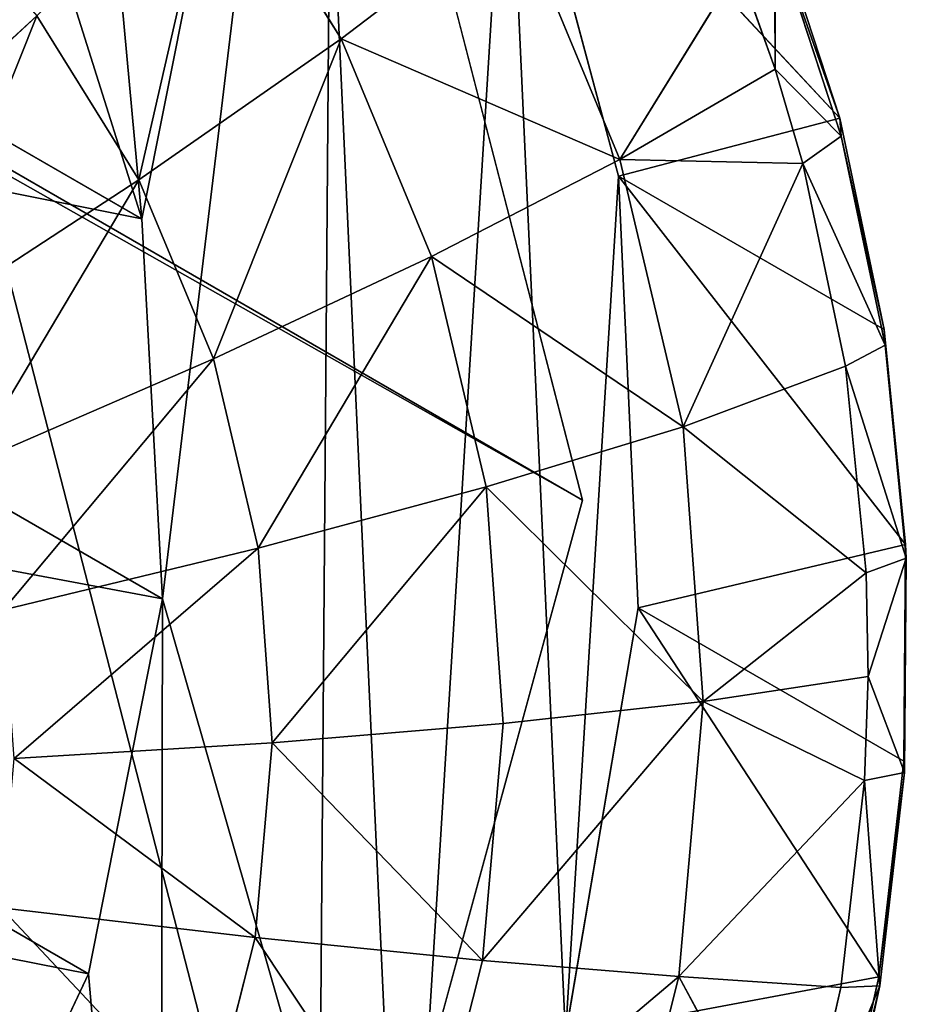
# Model space of a CAD drawing. Extents: x 80 to 596, y 77 to 1633.
# Tile 117 of 256: x 593.76 to 595.97, y 183.88 to 186.33. Entities that reach past the tile are written whole.
import ezdxf

# ---------------------------------------------------------------- set-up
doc = ezdxf.new("R2010")
doc.units = 0
doc.header["$LTSCALE"] = 25.4
doc.layers.get('0').update_dxf_attribs({"color": 13, "linetype": 'CONTINUOUS'})

# ---------------------------------------------------------------- blocks, each defined once
blk = doc.blocks.new('CADILLAC-III-8190-7988-799')
at = {"color": 250}
for p, q in [((17.6561, 323.4721, 1447.3213), (257.262, 185.1356, 23.9618)), ((17.6561, 323.4721, 1447.3213), (257.262, 185.1356, 23.9618)), ((257.262, 185.1356, 23.9618), (256.6405, 187.5443, 23.623)), ((257.262, 185.1356, 23.9618), (256.6405, 187.5443, 23.623)), ((256.6019, 182.7165, 24.0858), (257.262, 185.1356, 23.9618)), ((256.6019, 182.7165, 24.0858), (257.262, 185.1356, 23.9618))]:
    blk.add_line(p, q, dxfattribs=at)
at = {"color": 18}
for p, q in [((253.6871, 187.2665, 38.4336), (256.1657, 185.8355, 23.7092)), ((253.6871, 187.2665, 38.4336), (256.1657, 185.8355, 23.7092)), ((257.3514, 185.9414, 23.8985), (257.0744, 186.9761, 23.7513)), ((257.9018, 186.0852, 19.9023), (257.0744, 186.9761, 23.7513)), ((257.3514, 185.9414, 23.8985), (257.0744, 186.9761, 23.7513)), ((257.9018, 186.0852, 19.9023), (257.0744, 186.9761, 23.7513)), ((256.6617, 186.2831, 17.9106), (256.3527, 186.7801, 17.8103)), ((256.6617, 186.2831, 17.9106), (256.3527, 186.7801, 17.8103)), ((256.1657, 185.8355, 23.7092), (255.8827, 186.7349, 23.5741)), ((256.1657, 185.8355, 23.7092), (255.8827, 186.7349, 23.5741)), ((256.6617, 186.2831, 17.9106), (257.094, 186.6118, 18.4902)), ((256.6617, 186.2831, 17.9106), (257.094, 186.6118, 18.4902)), ((257.3554, 185.9828, 18.5953), (257.094, 186.6118, 18.4902)), ((257.3554, 185.9828, 18.5953), (257.094, 186.6118, 18.4902)), ((257.7354, 186.5945, 19.8248), (257.9018, 186.0852, 19.9023)), ((257.7354, 186.5945, 19.8248), (257.9018, 186.0852, 19.9023)), ((257.7413, 186.2074, 19.2522), (257.7405, 186.5451, 19.5083)), ((257.7405, 186.5451, 19.5083), (257.9052, 186.041, 19.585)), ((257.7413, 186.2074, 19.2522), (257.7405, 186.5451, 19.5083)), ((257.7405, 186.5451, 19.5083), (257.9052, 186.041, 19.585)), ((257.3554, 185.9828, 18.5953), (257.6507, 186.4621, 19.2122)), ((257.3554, 185.9828, 18.5953), (257.6507, 186.4621, 19.2122)), ((257.7413, 186.2074, 19.2522), (257.6507, 186.4621, 19.2122)), ((257.7413, 186.2074, 19.2522), (257.6507, 186.4621, 19.2122)), ((255.4003, 185.8772, 16.9216), (255.9051, 186.3404, 17.3234)), ((255.4003, 185.8772, 16.9216), (255.9051, 186.3404, 17.3234)), ((256.159, 185.9319, 17.4059), (255.9051, 186.3404, 17.3234)), ((256.159, 185.9319, 17.4059), (255.9051, 186.3404, 17.3234)), ((253.7385, 186.3207, 38.5342), (256.2172, 184.8896, 23.8098)), ((253.7385, 186.3207, 38.5342), (256.2172, 184.8896, 23.8098)), ((256.159, 185.9319, 17.4059), (256.6617, 186.2831, 17.9106)), ((256.159, 185.9319, 17.4059), (256.6617, 186.2831, 17.9106)), ((256.8869, 185.7411, 18.0012), (256.6617, 186.2831, 17.9106)), ((256.8869, 185.7411, 18.0012), (256.6617, 186.2831, 17.9106)), ((257.7413, 186.2074, 19.2522), (257.3554, 185.9828, 18.5953)), ((257.7413, 186.2074, 19.2522), (257.3554, 185.9828, 18.5953)), ((257.8105, 185.9732, 19.2866), (257.7413, 186.2074, 19.2522)), ((257.7413, 186.2074, 19.2522), (257.9052, 186.041, 19.585)), ((257.7413, 186.2074, 19.2522), (257.9052, 186.041, 19.585)), ((257.8105, 185.9732, 19.2866), (257.7413, 186.2074, 19.2522)), ((257.9018, 186.0852, 19.9023), (257.3514, 185.9414, 23.8985)), ((257.9018, 186.0852, 19.9023), (257.3514, 185.9414, 23.8985)), ((257.9018, 186.0852, 19.9023), (257.9052, 186.041, 19.585)), ((257.9018, 186.0852, 19.9023), (258.0124, 185.5598, 19.972)), ((257.9018, 186.0852, 19.9023), (257.9052, 186.041, 19.585)), ((257.9018, 186.0852, 19.9023), (258.0124, 185.5598, 19.972)), ((257.8105, 185.9732, 19.2866), (257.9052, 186.041, 19.585)), ((257.8105, 185.9732, 19.2866), (257.9052, 186.041, 19.585)), ((257.9052, 186.041, 19.585), (258.0146, 185.521, 19.654)), ((257.9052, 186.041, 19.585), (258.0146, 185.521, 19.654)), ((256.8869, 185.7411, 18.0012), (257.3554, 185.9828, 18.5953)), ((256.8869, 185.7411, 18.0012), (257.3554, 185.9828, 18.5953)), ((257.8105, 185.9732, 19.2866), (257.3554, 185.9828, 18.5953)), ((257.8105, 185.9732, 19.2866), (257.3554, 185.9828, 18.5953)), ((257.5127, 185.3181, 18.6864), (257.3554, 185.9828, 18.5953)), ((257.5127, 185.3181, 18.6864), (257.3554, 185.9828, 18.5953)), ((257.5127, 185.3181, 18.6864), (257.8105, 185.9732, 19.2866)), ((257.5127, 185.3181, 18.6864), (257.8105, 185.9732, 19.2866)), ((257.9166, 185.4688, 19.3535), (257.8105, 185.9732, 19.2866)), ((257.9166, 185.4688, 19.3535), (257.8105, 185.9732, 19.2866)), ((257.4005, 184.8673, 24.0112), (257.3514, 185.9414, 23.8985)), ((258.0658, 185.0246, 20.033), (257.3514, 185.9414, 23.8985)), ((257.4005, 184.8673, 24.0112), (257.3514, 185.9414, 23.8985)), ((258.0124, 185.5598, 19.972), (257.3514, 185.9414, 23.8985)), ((258.0658, 185.0246, 20.033), (257.3514, 185.9414, 23.8985)), ((258.0124, 185.5598, 19.972), (257.3514, 185.9414, 23.8985)), ((255.5947, 185.5643, 16.9848), (256.159, 185.9319, 17.4059)), ((255.5947, 185.5643, 16.9848), (256.159, 185.9319, 17.4059)), ((256.3441, 185.4865, 17.4803), (256.159, 185.9319, 17.4059)), ((256.3441, 185.4865, 17.4803), (256.159, 185.9319, 17.4059)), ((256.2172, 184.8896, 23.8098), (256.1657, 185.8355, 23.7092)), ((256.2172, 184.8896, 23.8098), (256.1657, 185.8355, 23.7092)), ((256.3441, 185.4865, 17.4803), (256.8869, 185.7411, 18.0012)), ((256.3441, 185.4865, 17.4803), (256.8869, 185.7411, 18.0012)), ((257.0225, 185.1684, 18.0797), (256.8869, 185.7411, 18.0012)), ((257.0225, 185.1684, 18.0797), (256.8869, 185.7411, 18.0012)), ((258.0124, 185.5598, 19.972), (258.0146, 185.521, 19.654)), ((258.0124, 185.5598, 19.972), (258.0658, 185.0246, 20.033)), ((258.0124, 185.5598, 19.972), (258.0146, 185.521, 19.654)), ((258.0124, 185.5598, 19.972), (258.0658, 185.0246, 20.033)), ((257.9166, 185.4688, 19.3535), (258.0146, 185.521, 19.654)), ((257.9166, 185.4688, 19.3535), (258.0146, 185.521, 19.654)), ((258.0146, 185.521, 19.654), (258.0675, 184.9912, 19.7144)), ((258.0146, 185.521, 19.654), (258.0675, 184.9912, 19.7144)), ((255.7365, 185.2233, 17.0418), (256.3441, 185.4865, 17.4803)), ((255.7365, 185.2233, 17.0418), (256.3441, 185.4865, 17.4803)), ((256.4555, 185.0157, 17.5448), (256.3441, 185.4865, 17.4803)), ((256.4555, 185.0157, 17.5448), (256.3441, 185.4865, 17.4803)), ((257.9166, 185.4688, 19.3535), (257.5127, 185.3181, 18.6864)), ((257.9166, 185.4688, 19.3535), (257.5127, 185.3181, 18.6864)), ((257.9679, 184.9549, 19.4121), (257.9166, 185.4688, 19.3535)), ((257.9679, 184.9549, 19.4121), (257.9166, 185.4688, 19.3535)), ((253.555, 185.3879, 38.594), (256.0337, 183.9569, 23.8696)), ((253.555, 185.3879, 38.594), (256.0337, 183.9569, 23.8696)), ((257.0225, 185.1684, 18.0797), (257.5127, 185.3181, 18.6864)), ((257.0225, 185.1684, 18.0797), (257.5127, 185.3181, 18.6864)), ((257.9679, 184.9549, 19.4121), (257.5127, 185.3181, 18.6864)), ((257.9679, 184.9549, 19.4121), (257.5127, 185.3181, 18.6864)), ((257.562, 184.6347, 18.7611), (257.5127, 185.3181, 18.6864)), ((257.562, 184.6347, 18.7611), (257.5127, 185.3181, 18.6864)), ((256.4555, 185.0157, 17.5448), (257.0225, 185.1684, 18.0797)), ((256.4555, 185.0157, 17.5448), (257.0225, 185.1684, 18.0797)), ((257.0649, 184.5796, 18.1441), (257.0225, 185.1684, 18.0797)), ((257.0649, 184.5796, 18.1441), (257.0225, 185.1684, 18.0797)), ((255.8218, 184.8628, 17.0912), (256.4555, 185.0157, 17.5448)), ((255.8218, 184.8628, 17.0912), (256.4555, 185.0157, 17.5448)), ((256.4904, 184.5318, 17.5977), (256.4555, 185.0157, 17.5448)), ((256.4904, 184.5318, 17.5977), (256.4555, 185.0157, 17.5448)), ((258.0658, 185.0246, 20.033), (257.4005, 184.8673, 24.0112)), ((258.0658, 185.0246, 20.033), (257.4005, 184.8673, 24.0112)), ((258.0658, 185.0246, 20.033), (258.0615, 184.4856, 20.0847)), ((258.0658, 185.0246, 20.033), (258.0615, 184.4856, 20.0847)), ((258.0658, 185.0246, 20.033), (258.0675, 184.9912, 19.7144)), ((258.0658, 185.0246, 20.033), (258.0675, 184.9912, 19.7144)), ((257.9679, 184.9549, 19.4121), (258.0675, 184.9912, 19.7144)), ((257.9679, 184.9549, 19.4121), (258.0675, 184.9912, 19.7144)), ((257.9728, 184.6963, 19.438), (258.0675, 184.9912, 19.7144)), ((257.9728, 184.6963, 19.438), (258.0675, 184.9912, 19.7144)), ((258.0675, 184.9912, 19.7144), (258.0633, 184.4578, 19.7655)), ((258.0675, 184.9912, 19.7144), (258.0633, 184.4578, 19.7655)), ((257.562, 184.6347, 18.7611), (257.9679, 184.9549, 19.4121)), ((257.562, 184.6347, 18.7611), (257.9679, 184.9549, 19.4121)), ((257.9728, 184.6963, 19.438), (257.9679, 184.9549, 19.4121)), ((257.9728, 184.6963, 19.438), (257.9679, 184.9549, 19.4121)), ((256.0337, 183.9569, 23.8696), (256.2172, 184.8896, 23.8098)), ((256.0337, 183.9569, 23.8696), (256.2172, 184.8896, 23.8098)), ((257.2195, 183.8038, 24.0841), (257.4005, 184.8673, 24.0112)), ((257.2195, 183.8038, 24.0841), (257.4005, 184.8673, 24.0112)), ((257.9995, 183.9494, 20.1263), (257.4005, 184.8673, 24.0112)), ((258.0615, 184.4856, 20.0847), (257.4005, 184.8673, 24.0112)), ((257.9995, 183.9494, 20.1263), (257.4005, 184.8673, 24.0112)), ((258.0615, 184.4856, 20.0847), (257.4005, 184.8673, 24.0112)), ((257.9728, 184.6963, 19.438), (257.562, 184.6347, 18.7611)), ((257.9728, 184.6963, 19.438), (257.562, 184.6347, 18.7611)), ((257.9638, 184.4376, 19.4616), (257.9728, 184.6963, 19.438)), ((257.9638, 184.4376, 19.4616), (257.9728, 184.6963, 19.438)), ((257.9728, 184.6963, 19.438), (258.0633, 184.4578, 19.7655)), ((257.9728, 184.6963, 19.438), (258.0633, 184.4578, 19.7655)), ((257.562, 184.6347, 18.7611), (257.0649, 184.5796, 18.1441)), ((257.562, 184.6347, 18.7611), (257.0649, 184.5796, 18.1441)), ((257.5018, 183.9505, 18.8175), (257.562, 184.6347, 18.7611)), ((257.5018, 183.9505, 18.8175), (257.562, 184.6347, 18.7611)), ((257.9638, 184.4376, 19.4616), (257.562, 184.6347, 18.7611)), ((257.9638, 184.4376, 19.4616), (257.562, 184.6347, 18.7611)), ((257.0649, 184.5796, 18.1441), (256.4904, 184.5318, 17.5977)), ((257.0649, 184.5796, 18.1441), (256.4904, 184.5318, 17.5977)), ((257.0131, 183.99, 18.1926), (257.0649, 184.5796, 18.1441)), ((257.0131, 183.99, 18.1926), (257.0649, 184.5796, 18.1441)), ((256.4904, 184.5318, 17.5977), (255.8485, 184.4922, 17.1317)), ((256.4904, 184.5318, 17.5977), (255.8485, 184.4922, 17.1317)), ((256.4478, 184.0472, 17.6377), (256.4904, 184.5318, 17.5977)), ((256.4478, 184.0472, 17.6377), (256.4904, 184.5318, 17.5977)), ((258.0615, 184.4856, 20.0847), (257.9995, 183.9494, 20.1263)), ((258.0615, 184.4856, 20.0847), (257.9995, 183.9494, 20.1263)), ((258.0615, 184.4856, 20.0847), (258.0633, 184.4578, 19.7655)), ((258.0615, 184.4856, 20.0847), (258.0633, 184.4578, 19.7655)), ((257.9638, 184.4376, 19.4616), (258.0633, 184.4578, 19.7655)), ((257.9638, 184.4376, 19.4616), (258.0633, 184.4578, 19.7655)), ((258.0633, 184.4578, 19.7655), (258.0019, 183.9271, 19.8068)), ((258.0633, 184.4578, 19.7655), (258.0019, 183.9271, 19.8068)), ((257.5018, 183.9505, 18.8175), (257.9638, 184.4376, 19.4616)), ((257.5018, 183.9505, 18.8175), (257.9638, 184.4376, 19.4616)), ((257.9043, 183.9228, 19.5017), (257.9638, 184.4376, 19.4616)), ((257.9043, 183.9228, 19.5017), (257.9638, 184.4376, 19.4616)), ((255.8159, 184.1212, 17.1623), (256.4478, 184.0472, 17.6377)), ((255.8159, 184.1212, 17.1623), (256.4478, 184.0472, 17.6377)), ((256.3288, 183.5746, 17.6636), (256.4478, 184.0472, 17.6377)), ((256.3288, 183.5746, 17.6636), (256.4478, 184.0472, 17.6377)), ((256.4478, 184.0472, 17.6377), (257.0131, 183.99, 18.1926)), ((256.4478, 184.0472, 17.6377), (257.0131, 183.99, 18.1926)), ((256.8683, 183.415, 18.2242), (257.0131, 183.99, 18.1926)), ((256.8683, 183.415, 18.2242), (257.0131, 183.99, 18.1926)), ((257.0131, 183.99, 18.1926), (257.5018, 183.9505, 18.8175)), ((257.0131, 183.99, 18.1926), (257.5018, 183.9505, 18.8175)), ((255.6269, 183.0957, 23.8848), (256.0337, 183.9569, 23.8696)), ((255.6269, 183.0957, 23.8848), (256.0337, 183.9569, 23.8696)), ((257.9995, 183.9494, 20.1263), (257.2195, 183.8038, 24.0841)), ((257.9995, 183.9494, 20.1263), (257.2195, 183.8038, 24.0841)), ((257.3338, 183.2831, 18.8541), (257.5018, 183.9505, 18.8175)), ((257.3338, 183.2831, 18.8541), (257.5018, 183.9505, 18.8175)), ((257.9043, 183.9228, 19.5017), (257.5018, 183.9505, 18.8175)), ((257.79, 183.4167, 19.5316), (257.5018, 183.9505, 18.8175)), ((257.9043, 183.9228, 19.5017), (257.5018, 183.9505, 18.8175)), ((257.79, 183.4167, 19.5316), (257.5018, 183.9505, 18.8175)), ((257.9995, 183.9494, 20.1263), (257.8805, 183.4222, 20.1575)), ((257.9995, 183.9494, 20.1263), (257.8805, 183.4222, 20.1575)), ((257.9995, 183.9494, 20.1263), (258.0019, 183.9271, 19.8068)), ((257.9995, 183.9494, 20.1263), (258.0019, 183.9271, 19.8068)), ((257.79, 183.4167, 19.5316), (257.9043, 183.9228, 19.5017)), ((257.79, 183.4167, 19.5316), (257.9043, 183.9228, 19.5017)), ((258.0019, 183.9271, 19.8068), (257.8841, 183.4053, 19.8376)), ((258.0019, 183.9271, 19.8068), (257.8841, 183.4053, 19.8376)), ((257.9043, 183.9228, 19.5017), (258.0019, 183.9271, 19.8068)), ((257.9043, 183.9228, 19.5017), (258.0019, 183.9271, 19.8068))]:
    blk.add_line(p, q, dxfattribs=at)
at = {"color": 250}
mesh = blk.add_polyface(dxfattribs=at)
corners = [(256.6405, 187.5443, 23.623), (17.6561, 323.4721, 1447.3213), (257.262, 185.1356, 23.9618), (17.0346, 325.8808, 1446.9825)]
mesh.append_faces([[corners[k] for k in face] for face in [(0, 1, 2), (1, 0, 3)]], dxfattribs={"vtx0": -1, "color": 250})
mesh = blk.add_polyface(dxfattribs=at)
corners = [(257.262, 185.1356, 23.9618), (16.996, 321.0531, 1447.4452), (256.6019, 182.7165, 24.0858), (17.6561, 323.4721, 1447.3213)]
mesh.append_faces([[corners[k] for k in face] for face in [(0, 1, 2), (1, 0, 3)]], dxfattribs={"vtx0": -1, "color": 250})
mesh = blk.add_polyface(dxfattribs=at)
corners = [(256.6019, 182.7165, 24.0858), (15.2311, 319.2719, 1447.3213), (254.837, 180.9353, 23.9618), (16.996, 321.0531, 1447.4452)]
mesh.append_faces([[corners[k] for k in face] for face in [(0, 1, 2), (1, 0, 3)]], dxfattribs={"vtx0": -1, "color": 250})
at = {"color": 18}
mesh = blk.add_polyface(dxfattribs=at)
corners = [(248.6948, 181.8446, 22.8394), (248.9053, 183.8994, 22.6752), (248.7367, 184.8293, 22.5564), (249.463, 181.1107, 23.0401), (249.2984, 183.0447, 22.8244), (249.8914, 182.3189, 22.9948), (250.3722, 180.5632, 23.2463), (250.6469, 181.7678, 23.1755), (251.3799, 180.2278, 23.4486), (251.5175, 181.4258, 23.3553), (252.4391, 180.1199, 23.6374), (252.4486, 181.3144, 23.5229), (253.5, 180.2449, 23.8038), (253.3815, 181.4408, 23.6676), (254.2578, 181.7969, 23.7805), (254.5132, 180.5967, 23.9402), (255.0222, 182.3603, 23.8545), (255.4313, 181.1589, 24.0401), (255.6269, 183.0957, 23.8848), (256.2114, 181.9052, 24.0989), (256.0337, 183.9569, 23.8696), (256.2172, 184.8896, 23.8098), (256.8169, 182.8009, 24.1138), (256.5826, 187.923, 23.5765), (257.0744, 186.9761, 23.7513), (257.2195, 183.8038, 24.0841), (257.3514, 185.9414, 23.8985), (257.4005, 184.8673, 24.0112), (247.7168, 183.7272, 22.4918), (247.6191, 185.8629, 22.2678), (247.5528, 184.7878, 22.3611), (247.9127, 186.9022, 22.2162), (248.1035, 182.7306, 22.6538), (248.4197, 187.8571, 22.2088), (248.8032, 185.7761, 22.4756), (249.1166, 188.6829, 22.2458), (249.1007, 186.6802, 22.4378), (249.6105, 187.4848, 22.4454), (249.9707, 189.3411, 22.3256), (250.3005, 188.1394, 22.4979), (250.942, 189.8008, 22.4445), (251.1273, 188.6028, 22.5921), (251.9852, 190.0405, 22.5968), (252.0391, 188.8459, 22.7219), (253.0515, 190.0491, 22.7754), (252.9785, 188.8535, 22.8794), (253.8865, 188.625, 23.0544), (254.091, 189.8262, 22.9721), (254.7061, 188.1749, 23.2361), (255.0552, 189.3821, 23.1776), (255.3857, 187.5314, 23.4131), (255.8988, 188.7377, 23.3822), (255.8827, 186.7349, 23.5741), (256.1657, 185.8355, 23.7092)]
mesh.append_faces([[corners[k] for k in face] for face in [(26, 25, 27), (28, 29, 30)]], dxfattribs={"vtx0": -1, "color": 18})
mesh.append_faces([[corners[k] for k in face] for face in [(1, 3, 4), (4, 3, 5), (5, 6, 7), (7, 8, 9), (9, 10, 11), (11, 12, 13), (13, 12, 14), (14, 15, 16), (16, 17, 18), (18, 19, 20), (20, 19, 21), (23, 22, 24), (24, 25, 26), (29, 28, 31), (31, 32, 33), (33, 34, 35), (35, 37, 38), (38, 39, 40), (40, 41, 42), (42, 43, 44), (44, 46, 47), (47, 48, 49), (49, 50, 51), (51, 53, 23)]], dxfattribs={"vtx0": -1, "vtx1": -1, "color": 18})
mesh.append_faces([[corners[k] for k in face] for face in [(21, 22, 23), (33, 0, 2)]], dxfattribs={"vtx0": -1, "vtx1": -1, "vtx2": -1, "color": 18})
mesh.append_faces([[corners[k] for k in face] for face in [(0, 1, 2), (1, 0, 3), (5, 3, 6), (7, 6, 8), (9, 8, 10), (11, 10, 12), (14, 12, 15), (16, 15, 17), (18, 17, 19), (21, 19, 22), (24, 22, 25), (31, 28, 32), (33, 32, 0), (33, 2, 34), (35, 34, 36), (35, 36, 37), (38, 37, 39), (40, 39, 41), (42, 41, 43), (44, 43, 45), (44, 45, 46), (47, 46, 48), (49, 48, 50), (51, 50, 52), (51, 52, 53), (23, 53, 21)]], dxfattribs={"vtx0": -1, "vtx2": -1, "color": 18})
at = {"color": 250}
mesh = blk.add_polyface(dxfattribs=at)
corners = [(248.3558, 187.4774, 22.2349), (248.3172, 182.6497, 22.6976), (247.6957, 185.0584, 22.3589), (250.0538, 180.8968, 23.1603), (250.1207, 189.2586, 22.3589), (252.4402, 180.2693, 23.623), (252.5174, 189.9247, 22.6976), (254.837, 180.9353, 23.9618), (254.9038, 189.2972, 23.1603), (256.6019, 182.7165, 24.0858), (256.6405, 187.5443, 23.623), (257.262, 185.1356, 23.9618)]
mesh.append_faces([[corners[k] for k in face] for face in [(0, 1, 2), (9, 10, 11)]], dxfattribs={"vtx0": -1, "color": 250})
mesh.append_faces([[corners[k] for k in face] for face in [(1, 0, 3), (3, 4, 5), (5, 6, 7), (7, 8, 9)]], dxfattribs={"vtx0": -1, "vtx1": -1, "color": 250})
mesh.append_faces([[corners[k] for k in face] for face in [(3, 0, 4), (5, 4, 6), (7, 6, 8), (9, 8, 10)]], dxfattribs={"vtx0": -1, "vtx2": -1, "color": 250})
at = {"color": 18}
mesh = blk.add_polyface(dxfattribs=at)
corners = [(255.8827, 186.7349, 23.5741), (253.6871, 187.2665, 38.4336), (256.1657, 185.8355, 23.7092), (253.404, 188.1659, 38.2985)]
mesh.append_faces([[corners[k] for k in face] for face in [(0, 1, 2), (1, 0, 3)]], dxfattribs={"vtx0": -1, "color": 18})
mesh = blk.add_polyface(dxfattribs=at)
corners = [(256.1657, 185.8355, 23.7092), (253.7385, 186.3207, 38.5342), (256.2172, 184.8896, 23.8098), (253.6871, 187.2665, 38.4336)]
mesh.append_faces([[corners[k] for k in face] for face in [(0, 1, 2), (1, 0, 3)]], dxfattribs={"vtx0": -1, "color": 18})
mesh = blk.add_polyface(dxfattribs=at)
corners = [(256.3527, 186.7801, 17.8103), (257.094, 186.6118, 18.4902), (256.6617, 186.2831, 17.9106), (256.7354, 187.1887, 18.3737)]
mesh.append_faces([[corners[k] for k in face] for face in [(0, 1, 2), (1, 0, 3)]], dxfattribs={"vtx0": -1, "color": 18})
mesh = blk.add_polyface(dxfattribs=at)
corners = [(257.0744, 186.9761, 23.7513), (257.3514, 185.9414, 23.8985), (257.9018, 186.0852, 19.9023)]
mesh.append_faces([[corners[k] for k in face] for face in [(0, 1, 2)]], dxfattribs={"color": 18})
mesh = blk.add_polyface(dxfattribs=at)
corners = [(257.0744, 186.9761, 23.7513), (257.9018, 186.0852, 19.9023), (257.7354, 186.5945, 19.8248)]
mesh.append_faces([[corners[k] for k in face] for face in [(0, 1, 2)]], dxfattribs={"color": 18})
mesh = blk.add_polyface(dxfattribs=at)
corners = [(256.3527, 186.7801, 17.8103), (256.159, 185.9319, 17.4059), (255.9051, 186.3404, 17.3234), (256.6617, 186.2831, 17.9106)]
mesh.append_faces([[corners[k] for k in face] for face in [(0, 1, 2), (1, 0, 3)]], dxfattribs={"vtx0": -1, "color": 18})
mesh = blk.add_polyface(dxfattribs=at)
corners = [(255.5888, 186.7014, 17.2351), (255.4003, 185.8772, 16.9216), (255.1581, 186.1537, 16.854), (255.9051, 186.3404, 17.3234)]
mesh.append_faces([[corners[k] for k in face] for face in [(0, 1, 2), (1, 0, 3)]], dxfattribs={"vtx0": -1, "color": 18})
mesh = blk.add_polyface(dxfattribs=at)
corners = [(256.6617, 186.2831, 17.9106), (257.3554, 185.9828, 18.5953), (256.8869, 185.7411, 18.0012), (257.094, 186.6118, 18.4902)]
mesh.append_faces([[corners[k] for k in face] for face in [(0, 1, 2), (1, 0, 3)]], dxfattribs={"vtx0": -1, "color": 18})
mesh = blk.add_polyface(dxfattribs=at)
corners = [(257.094, 186.6118, 18.4902), (257.6507, 186.4621, 19.2122), (257.3554, 185.9828, 18.5953)]
mesh.append_faces([[corners[k] for k in face] for face in [(0, 1, 2)]], dxfattribs={"color": 18})
mesh = blk.add_polyface(dxfattribs=at)
corners = [(257.7405, 186.5451, 19.5083), (257.9018, 186.0852, 19.9023), (257.9052, 186.041, 19.585), (257.7354, 186.5945, 19.8248)]
mesh.append_faces([[corners[k] for k in face] for face in [(0, 1, 2), (1, 0, 3)]], dxfattribs={"vtx0": -1, "color": 18})
mesh = blk.add_polyface(dxfattribs=at)
corners = [(257.7405, 186.5451, 19.5083), (257.7413, 186.2074, 19.2522), (257.6507, 186.4621, 19.2122)]
mesh.append_faces([[corners[k] for k in face] for face in [(0, 1, 2)]], dxfattribs={"color": 18})
mesh = blk.add_polyface(dxfattribs=at)
corners = [(257.7405, 186.5451, 19.5083), (257.9052, 186.041, 19.585), (257.7413, 186.2074, 19.2522)]
mesh.append_faces([[corners[k] for k in face] for face in [(0, 1, 2)]], dxfattribs={"color": 18})
mesh = blk.add_polyface(dxfattribs=at)
corners = [(257.6507, 186.4621, 19.2122), (257.7413, 186.2074, 19.2522), (257.3554, 185.9828, 18.5953)]
mesh.append_faces([[corners[k] for k in face] for face in [(0, 1, 2)]], dxfattribs={"color": 18})
mesh = blk.add_polyface(dxfattribs=at)
corners = [(255.9051, 186.3404, 17.3234), (255.5947, 185.5643, 16.9848), (255.4003, 185.8772, 16.9216), (256.159, 185.9319, 17.4059)]
mesh.append_faces([[corners[k] for k in face] for face in [(0, 1, 2), (1, 0, 3)]], dxfattribs={"vtx0": -1, "color": 18})
mesh = blk.add_polyface(dxfattribs=at)
corners = [(256.2172, 184.8896, 23.8098), (253.555, 185.3879, 38.594), (256.0337, 183.9569, 23.8696), (253.7385, 186.3207, 38.5342)]
mesh.append_faces([[corners[k] for k in face] for face in [(0, 1, 2), (1, 0, 3)]], dxfattribs={"vtx0": -1, "color": 18})
mesh = blk.add_polyface(dxfattribs=at)
corners = [(256.6617, 186.2831, 17.9106), (256.3441, 185.4865, 17.4803), (256.159, 185.9319, 17.4059), (256.8869, 185.7411, 18.0012)]
mesh.append_faces([[corners[k] for k in face] for face in [(0, 1, 2), (1, 0, 3)]], dxfattribs={"vtx0": -1, "color": 18})
mesh = blk.add_polyface(dxfattribs=at)
corners = [(257.7413, 186.2074, 19.2522), (257.8105, 185.9732, 19.2866), (257.3554, 185.9828, 18.5953)]
mesh.append_faces([[corners[k] for k in face] for face in [(0, 1, 2)]], dxfattribs={"color": 18})
mesh = blk.add_polyface(dxfattribs=at)
corners = [(257.7413, 186.2074, 19.2522), (257.9052, 186.041, 19.585), (257.8105, 185.9732, 19.2866)]
mesh.append_faces([[corners[k] for k in face] for face in [(0, 1, 2)]], dxfattribs={"color": 18})
mesh = blk.add_polyface(dxfattribs=at)
corners = [(257.9018, 186.0852, 19.9023), (257.3514, 185.9414, 23.8985), (258.0124, 185.5598, 19.972)]
mesh.append_faces([[corners[k] for k in face] for face in [(0, 1, 2)]], dxfattribs={"color": 18})
mesh = blk.add_polyface(dxfattribs=at)
corners = [(257.9052, 186.041, 19.585), (258.0124, 185.5598, 19.972), (258.0146, 185.521, 19.654), (257.9018, 186.0852, 19.9023)]
mesh.append_faces([[corners[k] for k in face] for face in [(0, 1, 2), (1, 0, 3)]], dxfattribs={"vtx0": -1, "color": 18})
mesh = blk.add_polyface(dxfattribs=at)
corners = [(257.8105, 185.9732, 19.2866), (258.0146, 185.521, 19.654), (257.9166, 185.4688, 19.3535), (257.9052, 186.041, 19.585)]
mesh.append_faces([[corners[k] for k in face] for face in [(0, 1, 2), (1, 0, 3)]], dxfattribs={"vtx0": -1, "color": 18})
mesh = blk.add_polyface(dxfattribs=at)
corners = [(256.8869, 185.7411, 18.0012), (257.5127, 185.3181, 18.6864), (257.0225, 185.1684, 18.0797), (257.3554, 185.9828, 18.5953)]
mesh.append_faces([[corners[k] for k in face] for face in [(0, 1, 2), (1, 0, 3)]], dxfattribs={"vtx0": -1, "color": 18})
mesh = blk.add_polyface(dxfattribs=at)
corners = [(257.3554, 185.9828, 18.5953), (257.8105, 185.9732, 19.2866), (257.5127, 185.3181, 18.6864)]
mesh.append_faces([[corners[k] for k in face] for face in [(0, 1, 2)]], dxfattribs={"color": 18})
mesh = blk.add_polyface(dxfattribs=at)
corners = [(257.8105, 185.9732, 19.2866), (257.9166, 185.4688, 19.3535), (257.5127, 185.3181, 18.6864)]
mesh.append_faces([[corners[k] for k in face] for face in [(0, 1, 2)]], dxfattribs={"color": 18})
mesh = blk.add_polyface(dxfattribs=at)
corners = [(257.3514, 185.9414, 23.8985), (257.4005, 184.8673, 24.0112), (258.0658, 185.0246, 20.033)]
mesh.append_faces([[corners[k] for k in face] for face in [(0, 1, 2)]], dxfattribs={"color": 18})
mesh = blk.add_polyface(dxfattribs=at)
corners = [(257.3514, 185.9414, 23.8985), (258.0658, 185.0246, 20.033), (258.0124, 185.5598, 19.972)]
mesh.append_faces([[corners[k] for k in face] for face in [(0, 1, 2)]], dxfattribs={"color": 18})
mesh = blk.add_polyface(dxfattribs=at)
corners = [(256.159, 185.9319, 17.4059), (255.7365, 185.2233, 17.0418), (255.5947, 185.5643, 16.9848), (256.3441, 185.4865, 17.4803)]
mesh.append_faces([[corners[k] for k in face] for face in [(0, 1, 2), (1, 0, 3)]], dxfattribs={"vtx0": -1, "color": 18})
mesh = blk.add_polyface(dxfattribs=at)
corners = [(256.8869, 185.7411, 18.0012), (256.4555, 185.0157, 17.5448), (256.3441, 185.4865, 17.4803), (257.0225, 185.1684, 18.0797)]
mesh.append_faces([[corners[k] for k in face] for face in [(0, 1, 2), (1, 0, 3)]], dxfattribs={"vtx0": -1, "color": 18})
mesh = blk.add_polyface(dxfattribs=at)
corners = [(258.0146, 185.521, 19.654), (258.0658, 185.0246, 20.033), (258.0675, 184.9912, 19.7144), (258.0124, 185.5598, 19.972)]
mesh.append_faces([[corners[k] for k in face] for face in [(0, 1, 2), (1, 0, 3)]], dxfattribs={"vtx0": -1, "color": 18})
mesh = blk.add_polyface(dxfattribs=at)
corners = [(257.9166, 185.4688, 19.3535), (258.0675, 184.9912, 19.7144), (257.9679, 184.9549, 19.4121), (258.0146, 185.521, 19.654)]
mesh.append_faces([[corners[k] for k in face] for face in [(0, 1, 2), (1, 0, 3)]], dxfattribs={"vtx0": -1, "color": 18})
mesh = blk.add_polyface(dxfattribs=at)
corners = [(256.3441, 185.4865, 17.4803), (255.8218, 184.8628, 17.0912), (255.7365, 185.2233, 17.0418), (256.4555, 185.0157, 17.5448)]
mesh.append_faces([[corners[k] for k in face] for face in [(0, 1, 2), (1, 0, 3)]], dxfattribs={"vtx0": -1, "color": 18})
mesh = blk.add_polyface(dxfattribs=at)
corners = [(257.9166, 185.4688, 19.3535), (257.9679, 184.9549, 19.4121), (257.5127, 185.3181, 18.6864)]
mesh.append_faces([[corners[k] for k in face] for face in [(0, 1, 2)]], dxfattribs={"color": 18})
mesh = blk.add_polyface(dxfattribs=at)
corners = [(256.0337, 183.9569, 23.8696), (253.1482, 184.5268, 38.6092), (255.6269, 183.0957, 23.8848), (253.555, 185.3879, 38.594)]
mesh.append_faces([[corners[k] for k in face] for face in [(0, 1, 2), (1, 0, 3)]], dxfattribs={"vtx0": -1, "color": 18})
mesh = blk.add_polyface(dxfattribs=at)
corners = [(257.0225, 185.1684, 18.0797), (257.562, 184.6347, 18.7611), (257.0649, 184.5796, 18.1441), (257.5127, 185.3181, 18.6864)]
mesh.append_faces([[corners[k] for k in face] for face in [(0, 1, 2), (1, 0, 3)]], dxfattribs={"vtx0": -1, "color": 18})
mesh = blk.add_polyface(dxfattribs=at)
corners = [(257.5127, 185.3181, 18.6864), (257.9679, 184.9549, 19.4121), (257.562, 184.6347, 18.7611)]
mesh.append_faces([[corners[k] for k in face] for face in [(0, 1, 2)]], dxfattribs={"color": 18})
mesh = blk.add_polyface(dxfattribs=at)
corners = [(257.0225, 185.1684, 18.0797), (256.4904, 184.5318, 17.5977), (256.4555, 185.0157, 17.5448), (257.0649, 184.5796, 18.1441)]
mesh.append_faces([[corners[k] for k in face] for face in [(0, 1, 2), (1, 0, 3)]], dxfattribs={"vtx0": -1, "color": 18})
mesh = blk.add_polyface(dxfattribs=at)
corners = [(256.4555, 185.0157, 17.5448), (255.8485, 184.4922, 17.1317), (255.8218, 184.8628, 17.0912), (256.4904, 184.5318, 17.5977)]
mesh.append_faces([[corners[k] for k in face] for face in [(0, 1, 2), (1, 0, 3)]], dxfattribs={"vtx0": -1, "color": 18})
mesh = blk.add_polyface(dxfattribs=at)
corners = [(258.0658, 185.0246, 20.033), (257.4005, 184.8673, 24.0112), (258.0615, 184.4856, 20.0847)]
mesh.append_faces([[corners[k] for k in face] for face in [(0, 1, 2)]], dxfattribs={"color": 18})
mesh = blk.add_polyface(dxfattribs=at)
corners = [(258.0675, 184.9912, 19.7144), (258.0615, 184.4856, 20.0847), (258.0633, 184.4578, 19.7655), (258.0658, 185.0246, 20.033)]
mesh.append_faces([[corners[k] for k in face] for face in [(0, 1, 2), (1, 0, 3)]], dxfattribs={"vtx0": -1, "color": 18})
mesh = blk.add_polyface(dxfattribs=at)
corners = [(258.0675, 184.9912, 19.7144), (257.9728, 184.6963, 19.438), (257.9679, 184.9549, 19.4121)]
mesh.append_faces([[corners[k] for k in face] for face in [(0, 1, 2)]], dxfattribs={"color": 18})
mesh = blk.add_polyface(dxfattribs=at)
corners = [(258.0675, 184.9912, 19.7144), (258.0633, 184.4578, 19.7655), (257.9728, 184.6963, 19.438)]
mesh.append_faces([[corners[k] for k in face] for face in [(0, 1, 2)]], dxfattribs={"color": 18})
mesh = blk.add_polyface(dxfattribs=at)
corners = [(257.9679, 184.9549, 19.4121), (257.9728, 184.6963, 19.438), (257.562, 184.6347, 18.7611)]
mesh.append_faces([[corners[k] for k in face] for face in [(0, 1, 2)]], dxfattribs={"color": 18})
mesh = blk.add_polyface(dxfattribs=at)
corners = [(257.4005, 184.8673, 24.0112), (257.2195, 183.8038, 24.0841), (257.9995, 183.9494, 20.1263)]
mesh.append_faces([[corners[k] for k in face] for face in [(0, 1, 2)]], dxfattribs={"color": 18})
mesh = blk.add_polyface(dxfattribs=at)
corners = [(257.4005, 184.8673, 24.0112), (257.9995, 183.9494, 20.1263), (258.0615, 184.4856, 20.0847)]
mesh.append_faces([[corners[k] for k in face] for face in [(0, 1, 2)]], dxfattribs={"color": 18})
mesh = blk.add_polyface(dxfattribs=at)
corners = [(257.9728, 184.6963, 19.438), (257.9638, 184.4376, 19.4616), (257.562, 184.6347, 18.7611)]
mesh.append_faces([[corners[k] for k in face] for face in [(0, 1, 2)]], dxfattribs={"color": 18})
mesh = blk.add_polyface(dxfattribs=at)
corners = [(257.9728, 184.6963, 19.438), (258.0633, 184.4578, 19.7655), (257.9638, 184.4376, 19.4616)]
mesh.append_faces([[corners[k] for k in face] for face in [(0, 1, 2)]], dxfattribs={"color": 18})
mesh = blk.add_polyface(dxfattribs=at)
corners = [(257.0131, 183.99, 18.1926), (257.562, 184.6347, 18.7611), (257.5018, 183.9505, 18.8175), (257.0649, 184.5796, 18.1441)]
mesh.append_faces([[corners[k] for k in face] for face in [(0, 1, 2), (1, 0, 3)]], dxfattribs={"vtx0": -1, "color": 18})
mesh = blk.add_polyface(dxfattribs=at)
corners = [(257.562, 184.6347, 18.7611), (257.9638, 184.4376, 19.4616), (257.5018, 183.9505, 18.8175)]
mesh.append_faces([[corners[k] for k in face] for face in [(0, 1, 2)]], dxfattribs={"color": 18})
mesh = blk.add_polyface(dxfattribs=at)
corners = [(256.4904, 184.5318, 17.5977), (257.0131, 183.99, 18.1926), (256.4478, 184.0472, 17.6377), (257.0649, 184.5796, 18.1441)]
mesh.append_faces([[corners[k] for k in face] for face in [(0, 1, 2), (1, 0, 3)]], dxfattribs={"vtx0": -1, "color": 18})
mesh = blk.add_polyface(dxfattribs=at)
corners = [(255.8485, 184.4922, 17.1317), (256.4478, 184.0472, 17.6377), (255.8159, 184.1212, 17.1623), (256.4904, 184.5318, 17.5977)]
mesh.append_faces([[corners[k] for k in face] for face in [(0, 1, 2), (1, 0, 3)]], dxfattribs={"vtx0": -1, "color": 18})
mesh = blk.add_polyface(dxfattribs=at)
corners = [(258.0633, 184.4578, 19.7655), (257.9995, 183.9494, 20.1263), (258.0019, 183.9271, 19.8068), (258.0615, 184.4856, 20.0847)]
mesh.append_faces([[corners[k] for k in face] for face in [(0, 1, 2), (1, 0, 3)]], dxfattribs={"vtx0": -1, "color": 18})
mesh = blk.add_polyface(dxfattribs=at)
corners = [(257.9638, 184.4376, 19.4616), (258.0019, 183.9271, 19.8068), (257.9043, 183.9228, 19.5017), (258.0633, 184.4578, 19.7655)]
mesh.append_faces([[corners[k] for k in face] for face in [(0, 1, 2), (1, 0, 3)]], dxfattribs={"vtx0": -1, "color": 18})
mesh = blk.add_polyface(dxfattribs=at)
corners = [(257.9638, 184.4376, 19.4616), (257.9043, 183.9228, 19.5017), (257.5018, 183.9505, 18.8175)]
mesh.append_faces([[corners[k] for k in face] for face in [(0, 1, 2)]], dxfattribs={"color": 18})
mesh = blk.add_polyface(dxfattribs=at)
corners = [(255.8159, 184.1212, 17.1623), (256.3288, 183.5746, 17.6636), (255.7248, 183.7593, 17.1821), (256.4478, 184.0472, 17.6377)]
mesh.append_faces([[corners[k] for k in face] for face in [(0, 1, 2), (1, 0, 3)]], dxfattribs={"vtx0": -1, "color": 18})
mesh = blk.add_polyface(dxfattribs=at)
corners = [(256.4478, 184.0472, 17.6377), (256.8683, 183.415, 18.2242), (256.3288, 183.5746, 17.6636), (257.0131, 183.99, 18.1926)]
mesh.append_faces([[corners[k] for k in face] for face in [(0, 1, 2), (1, 0, 3)]], dxfattribs={"vtx0": -1, "color": 18})
mesh = blk.add_polyface(dxfattribs=at)
corners = [(256.8683, 183.415, 18.2242), (257.5018, 183.9505, 18.8175), (257.3338, 183.2831, 18.8541), (257.0131, 183.99, 18.1926)]
mesh.append_faces([[corners[k] for k in face] for face in [(0, 1, 2), (1, 0, 3)]], dxfattribs={"vtx0": -1, "color": 18})
mesh = blk.add_polyface(dxfattribs=at)
corners = [(257.9995, 183.9494, 20.1263), (257.2195, 183.8038, 24.0841), (257.8805, 183.4222, 20.1575)]
mesh.append_faces([[corners[k] for k in face] for face in [(0, 1, 2)]], dxfattribs={"color": 18})
mesh = blk.add_polyface(dxfattribs=at)
corners = [(257.5018, 183.9505, 18.8175), (257.79, 183.4167, 19.5316), (257.3338, 183.2831, 18.8541)]
mesh.append_faces([[corners[k] for k in face] for face in [(0, 1, 2)]], dxfattribs={"color": 18})
mesh = blk.add_polyface(dxfattribs=at)
corners = [(257.5018, 183.9505, 18.8175), (257.9043, 183.9228, 19.5017), (257.79, 183.4167, 19.5316)]
mesh.append_faces([[corners[k] for k in face] for face in [(0, 1, 2)]], dxfattribs={"color": 18})
mesh = blk.add_polyface(dxfattribs=at)
corners = [(258.0019, 183.9271, 19.8068), (257.8805, 183.4222, 20.1575), (257.8841, 183.4053, 19.8376), (257.9995, 183.9494, 20.1263)]
mesh.append_faces([[corners[k] for k in face] for face in [(0, 1, 2), (1, 0, 3)]], dxfattribs={"vtx0": -1, "color": 18})
mesh = blk.add_polyface(dxfattribs=at)
corners = [(257.79, 183.4167, 19.5316), (258.0019, 183.9271, 19.8068), (257.8841, 183.4053, 19.8376), (257.9043, 183.9228, 19.5017)]
mesh.append_faces([[corners[k] for k in face] for face in [(0, 1, 2), (1, 0, 3)]], dxfattribs={"vtx0": -1, "color": 18})
blk = doc.blocks.new('GRUPUJ_1')
at = {"color": 0}
blk.add_blockref('CADILLAC-III-8190-7988-799', (258.0665, -77.4909, -7.1114), dxfattribs=at)

msp = doc.modelspace()

# ---------------------------------------------------------------- block references
at = {"color": 0}
msp.add_blockref('GRUPUJ_1', (79.8335, 77.4909, -7.9886), dxfattribs=at)

doc.saveas('drawing.dxf')
